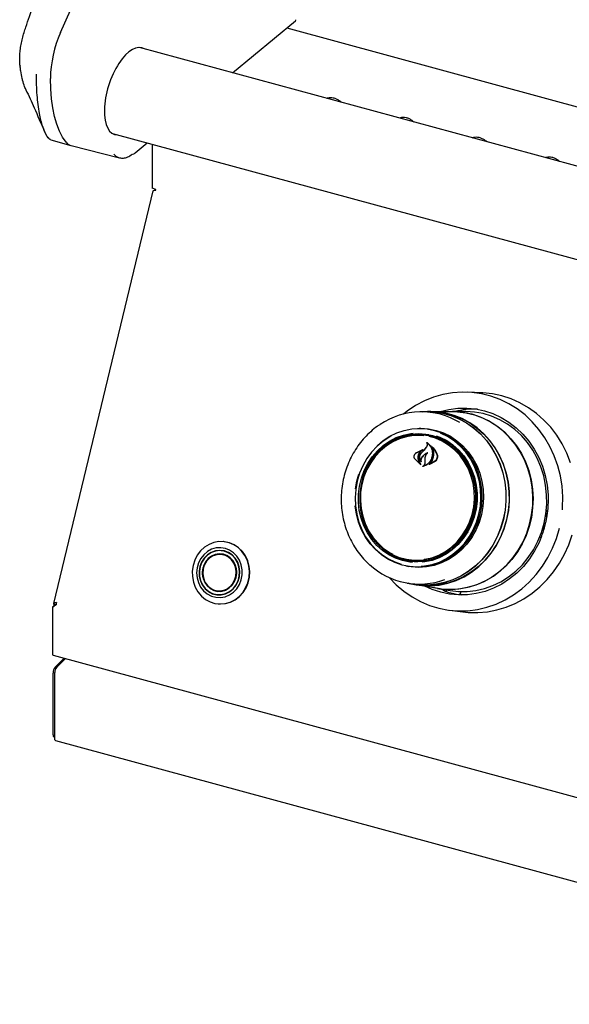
# Model space of a CAD drawing. Header units: inches. Extents: x 33 to 537, y 23 to 447.
# Tile 47 of 68: x 154.47 to 159.54, y 123.82 to 132.92. Entities that reach past the tile are written whole.
import ezdxf

# ---------------------------------------------------------------- set-up
doc = ezdxf.new("R2010")
doc.units = ezdxf.units.IN
doc.header["$LTSCALE"] = 16
doc.header["$MEASUREMENT"] = 0

msp = doc.modelspace()

# ---------------------------------------------------------------- linework, layer by layer
at = {"color": 7, "linetype": 'Continuous', "lineweight": 25}
for p, q in [((154.8439, 132.8016), (156.3568, 136.2244)), ((156.4312, 132.4311), (157.0128, 132.9105)), ((156.9328, 132.8446), (180.089, 126.5512)), ((179.9024, 126.0521), (155.5735, 132.6642)), ((154.721, 131.84), (154.7351, 131.8245)), ((154.739, 131.8192), (154.7508, 131.8131)), ((154.7542, 131.8114), (154.9391, 131.7573)), ((155.3241, 131.8684), (179.8422, 125.2049)), ((154.9418, 131.7566), (155.3891, 131.6441)), ((155.5337, 131.6913), (155.6433, 131.7817)), ((155.6894, 131.7691), (155.6894, 131.362)), ((155.6971, 131.3374), (154.7797, 127.5239)), ((155.7242, 131.3526), (155.6894, 131.362)), ((155.7151, 131.3551), (155.7151, 131.3448)), ((158.7307, 129.4728), (158.6045, 129.478)), ((158.2325, 129.2966), (158.1769, 129.2965)), ((158.2617, 129.2982), (158.2325, 129.2981)), ((158.4637, 129.2971), (158.2614, 129.2967)), ((158.5817, 129.2988), (158.4638, 129.2986)), ((158.1643, 129.0839), (158.1492, 129.0839)), ((158.1686, 129.1432), (158.1556, 129.1432)), ((158.2068, 128.9494), (158.2252, 128.9732)), ((158.2078, 128.9502), (158.2264, 128.9737)), ((158.2316, 129.0079), (158.2286, 129.0081)), ((158.1255, 128.9149), (158.1831, 128.9438)), ((158.126, 128.9159), (158.1941, 128.9478)), ((158.1835, 128.9426), (158.1594, 128.9206)), ((158.1765, 128.9159), (158.2068, 128.9494)), ((158.1849, 128.9437), (158.1833, 128.9439)), ((158.2793, 128.9652), (158.2769, 128.9654)), ((158.1705, 128.8051), (158.1142, 128.8605)), ((158.1668, 128.8093), (158.115, 128.8614)), ((158.1491, 128.8438), (158.1676, 128.8103)), ((158.1503, 128.8445), (158.1713, 128.8061)), ((158.1699, 128.8395), (158.1699, 128.8395)), ((158.2102, 128.8268), (158.2105, 128.8529)), ((158.2105, 128.8529), (158.2114, 128.8745)), ((158.2114, 128.8268), (158.2115, 128.853)), ((158.2115, 128.853), (158.212, 128.8745)), ((158.302, 128.8379), (158.2497, 128.8104)), ((158.2547, 128.8136), (158.2548, 128.8136)), ((158.3006, 128.839), (158.255, 128.8136)), ((157.5802, 128.656), (157.5993, 128.7214)), ((157.5669, 128.5852), (157.5802, 128.656)), ((159.322, 128.3324), (159.3252, 128.3316)), ((159.323, 128.3383), (159.324, 128.3333)), ((159.3273, 128.3327), (159.3347, 128.3417)), ((159.329, 128.3851), (159.3448, 128.3838)), ((159.3448, 128.3838), (159.3293, 128.388)), ((159.3347, 128.3417), (159.3448, 128.3838)), ((159.3001, 128.1979), (159.3102, 128.2399)), ((159.3061, 128.2512), (159.3051, 128.2515)), ((159.3102, 128.2399), (159.3072, 128.2499)), ((159.3197, 128.2633), (159.3158, 128.2475)), ((159.3001, 128.1979), (159.2898, 128.1988)), ((159.3037, 128.2128), (159.3062, 128.2122)), ((156.3515, 128.0961), (156.3478, 128.0964)), ((159.2816, 128.1365), (159.2652, 128.1322)), ((156.3583, 128.0099), (156.3284, 128.0125)), ((156.3471, 128.0125), (156.3357, 128.0118)), ((156.3502, 127.9789), (156.3402, 127.9777)), ((156.376, 127.9676), (156.3566, 127.9737)), ((156.3641, 127.9746), (156.359, 127.9714)), ((158.0516, 127.9276), (158.0665, 127.925)), ((158.1929, 127.91), (158.1872, 127.9156)), ((158.048, 127.8681), (158.0609, 127.8659)), ((158.0433, 127.7133), (158.0981, 127.7039)), ((158.0979, 127.7024), (158.1266, 127.6975)), ((158.1266, 127.6989), (158.326, 127.6646)), ((156.2942, 127.6071), (156.3241, 127.6046)), ((156.3015, 127.6065), (156.3126, 127.6039)), ((156.3116, 127.6394), (156.3213, 127.6365)), ((156.3285, 127.6406), (156.3487, 127.6433)), ((156.3313, 127.6425), (156.3357, 127.6385)), ((158.3259, 127.6632), (158.442, 127.6432)), ((158.385, 127.6441), (158.3478, 127.6594)), ((158.385, 127.6441), (158.3847, 127.6441)), ((158.5226, 127.6066), (158.5231, 127.6065)), ((158.5482, 127.6028), (158.5231, 127.6065)), ((158.5397, 127.6334), (158.5378, 127.6257)), ((154.8036, 127.5133), (154.7688, 127.489)), ((154.7809, 127.5009), (154.8037, 127.5167)), ((154.7991, 127.5135), (154.7818, 127.5183)), ((154.7818, 127.5183), (154.7818, 127.5015)), ((156.2992, 127.521), (156.303, 127.5207)), ((154.7688, 127.489), (154.7809, 127.5009)), ((154.7688, 127.489), (154.7688, 127.0655)), ((158.4345, 127.4627), (158.5598, 127.4467)), ((154.7769, 127.0454), (181.6042, 119.7543)), ((154.7946, 126.9366), (154.8779, 127.018)), ((154.8898, 127.0147), (154.8093, 126.9361)), ((154.7751, 126.3105), (154.7751, 126.8819)), ((154.7912, 126.2716), (154.7912, 126.8854)), ((154.7836, 126.2893), (154.7912, 126.2872)), ((154.7967, 126.2581), (181.5792, 118.9791))]:
    msp.add_line(p, q, dxfattribs=at)
at = {"color": 7, "linetype": 'Continuous', "lineweight": 25, "flags": 128}
for points in [[(154.8948, 131.7886), (154.8622, 131.8356), (154.8334, 131.8911), (154.8086, 131.9548), (154.788, 132.0262), (154.7718, 132.1046), (154.76, 132.1897), (154.7528, 132.2807), (154.7502, 132.3769)], [(159.4775, 128.3895), (159.4792, 128.4128), (159.4811, 128.5105), (159.4743, 128.6078), (159.4589, 128.7038), (159.4351, 128.7977), (159.4031, 128.8884), (159.3632, 128.9752), (159.3157, 129.0572), (159.2612, 129.1338), (159.2, 129.2041), (159.1329, 129.2675), (159.0603, 129.3235), (158.9831, 129.3715), (158.9018, 129.411), (158.8174, 129.4417), (158.7304, 129.4633), (158.6419, 129.4757), (158.5525, 129.4786), (158.4632, 129.472), (158.3747, 129.4561), (158.288, 129.431), (158.2037, 129.3968), (158.1227, 129.354), (158.0458, 129.3029), (158.0098, 129.275)], [(159.5538, 128.8261), (159.5188, 128.9149), (159.4761, 128.9994), (159.4262, 129.079), (159.3695, 129.153), (159.3065, 129.2205), (159.2378, 129.2811), (159.164, 129.3342), (159.0858, 129.3792), (159.004, 129.4159), (158.9191, 129.4437), (158.8322, 129.4625), (158.7438, 129.4722), (158.7307, 129.4728)], [(158.3446, 129.2969), (158.3481, 129.298), (158.429, 129.3185), (158.5114, 129.3297), (158.5942, 129.3314), (158.6766, 129.3236), (158.7577, 129.3065), (158.8365, 129.2802), (158.9123, 129.2449), (158.9842, 129.2012), (159.0514, 129.1494), (159.1132, 129.0901), (159.1688, 129.024), (159.2178, 128.9518), (159.2594, 128.8743), (159.2934, 128.7923), (159.3193, 128.7068), (159.3368, 128.6187), (159.3458, 128.5289), (159.347, 128.4878)], [(158.1872, 129.2965), (158.2133, 129.2978), (158.2928, 129.2955), (158.3715, 129.2839), (158.4484, 129.263), (158.5227, 129.2331), (158.5934, 129.1945), (158.6598, 129.1478), (158.7211, 129.0934), (158.7766, 129.032), (158.8255, 128.9643), (158.8674, 128.8911), (158.9017, 128.8132), (158.9281, 128.7317), (158.9462, 128.6474), (158.9558, 128.5612), (158.9568, 128.4744), (158.9493, 128.3877), (158.9332, 128.3023), (158.9087, 128.2192), (158.8763, 128.1394), (158.8361, 128.0637), (158.7888, 127.993), (158.7348, 127.9283), (158.6749, 127.8702), (158.6096, 127.8194), (158.5398, 127.7766), (158.4663, 127.7422), (158.3899, 127.7166), (158.3116, 127.7001), (158.2322, 127.693), (158.1528, 127.6953), (158.0741, 127.7069), (158.0535, 127.7116)], [(158.2325, 129.2966), (158.2927, 129.294), (158.3712, 129.2824), (158.448, 129.2615), (158.5221, 129.2317), (158.5927, 129.1932), (158.659, 129.1465), (158.7202, 129.0922), (158.7755, 129.031), (158.8244, 128.9634), (158.8662, 128.8903), (158.9004, 128.8126), (158.9268, 128.7312), (158.9448, 128.6471), (158.9544, 128.5611), (158.9554, 128.4744), (158.9479, 128.3879), (158.9318, 128.3027), (158.9074, 128.2198), (158.875, 128.14), (158.835, 128.0645), (158.7877, 127.994), (158.7339, 127.9294), (158.674, 127.8714), (158.6089, 127.8207), (158.5392, 127.7779), (158.4658, 127.7436), (158.3896, 127.7181), (158.3114, 127.7016), (158.2322, 127.6945), (158.1529, 127.6968), (158.0981, 127.7039)], [(158.9645, 128.2993), (158.9806, 128.3849), (158.9882, 128.4718), (158.9872, 128.559), (158.9776, 128.6454), (158.9594, 128.73), (158.933, 128.8118), (158.8985, 128.8899), (158.8565, 128.9633), (158.8074, 129.0312), (158.7518, 129.0928), (158.6903, 129.1474), (158.6237, 129.1943), (158.5527, 129.2329), (158.4782, 129.2629), (158.401, 129.2839), (158.3221, 129.2956), (158.2617, 129.2982)], [(158.4191, 129.2971), (158.4276, 129.2976), (158.5077, 129.2973), (158.5872, 129.2877), (158.6653, 129.2689), (158.7409, 129.2411), (158.8132, 129.2047), (158.8815, 129.16), (158.945, 129.1075), (159.0028, 129.0479), (159.0545, 128.9818), (159.0994, 128.91), (159.1369, 128.8333), (159.1667, 128.7525), (159.1884, 128.6685), (159.2018, 128.5824), (159.2068, 128.4951), (159.2032, 128.4076), (159.1911, 128.3208), (159.1706, 128.2358), (159.1421, 128.1536), (159.1057, 128.0749), (159.0619, 128.0008), (159.0113, 127.9321), (158.9543, 127.8696), (158.8917, 127.8139), (158.8241, 127.7658), (158.7523, 127.7256), (158.6772, 127.694), (158.5995, 127.6713), (158.5201, 127.6576), (158.44, 127.6532), (158.3601, 127.6582), (158.282, 127.6722)], [(158.2989, 129.2958), (158.3218, 129.2941), (158.4005, 129.2825), (158.4775, 129.2615), (158.5519, 129.2316), (158.6227, 129.193), (158.6892, 129.1462), (158.7506, 129.0917), (158.8061, 129.0302), (158.8551, 128.9624), (158.8971, 128.8892), (158.9314, 128.8112), (158.9579, 128.7296), (158.976, 128.6451), (158.9856, 128.5589), (158.9866, 128.4719), (158.979, 128.3851), (158.9629, 128.2997)], [(158.326, 127.6646), (158.38, 127.6575), (158.4599, 127.6549), (158.5398, 127.6616), (158.6187, 127.6775), (158.6957, 127.7025), (158.7699, 127.7362), (158.8406, 127.7783), (158.9069, 127.8283), (158.9681, 127.8857), (159.0234, 127.9497), (159.0723, 128.0197), (159.1142, 128.0949), (159.1486, 128.1744), (159.1751, 128.2573), (159.1934, 128.3426), (159.2034, 128.4295), (159.2049, 128.5169), (159.1978, 128.6039), (159.1823, 128.6894), (159.1586, 128.7725), (159.1269, 128.8522), (159.0875, 128.9276), (159.041, 128.998), (158.9878, 129.0624), (158.9286, 129.1202), (158.864, 129.1707), (158.7947, 129.2133), (158.7216, 129.2475), (158.6455, 129.273)], [(159.3086, 128.2657), (159.3251, 128.3527), (159.3331, 128.4411), (159.3324, 128.5297), (159.3231, 128.6176), (159.3053, 128.7038), (159.2792, 128.7873), (159.245, 128.8671), (159.2033, 128.9425), (159.1544, 129.0124), (159.0988, 129.0761), (159.0373, 129.1329), (158.9706, 129.1821), (158.8993, 129.2233), (158.8242, 129.2558), (158.7464, 129.2794), (158.6665, 129.2938), (158.5856, 129.2988), (158.5817, 129.2988)], [(157.769, 128.9855), (157.8222, 129.0301), (157.8835, 129.0701), (157.9486, 129.1018), (158.0166, 129.1247), (158.0865, 129.1386), (158.1573, 129.1432), (158.228, 129.1384), (158.2975, 129.1243), (158.3649, 129.1012), (158.429, 129.0693), (158.4891, 129.0292), (158.5442, 128.9813), (158.5935, 128.9265), (158.6363, 128.8655), (158.672, 128.7991), (158.7, 128.7285), (158.72, 128.6545), (158.7316, 128.5783), (158.7347, 128.501), (158.7293, 128.4236), (158.7154, 128.3475), (158.6932, 128.2735), (158.6631, 128.203), (158.6254, 128.1367), (158.5808, 128.0758), (158.5298, 128.0211), (158.4733, 127.9734), (158.4121, 127.9334), (158.347, 127.9017), (158.2789, 127.8788), (158.209, 127.8649), (158.1382, 127.8603), (158.0675, 127.8651), (157.998, 127.8791), (157.9307, 127.9023), (157.8665, 127.9341), (157.8065, 127.9743), (157.7514, 128.0221), (157.7021, 128.077), (157.6593, 128.138), (157.6236, 128.2043), (157.5956, 128.275), (157.5756, 128.349), (157.5639, 128.4252), (157.5636, 128.4284)], [(157.8979, 129.0728), (157.8831, 129.0647), (157.8224, 129.0251), (157.7665, 128.9778), (157.7161, 128.9237), (157.6719, 128.8634), (157.6346, 128.7978), (157.6048, 128.7279), (157.5828, 128.6547), (157.569, 128.5793), (157.5636, 128.5028), (157.5667, 128.4262), (157.5782, 128.3508), (157.598, 128.2775), (157.6258, 128.2076), (157.6611, 128.1419), (157.7035, 128.0815), (157.7523, 128.0272), (157.8068, 127.9798), (157.8663, 127.94), (157.9298, 127.9085), (157.9889, 127.8877)], [(158.0935, 127.9045), (158.0697, 127.907), (158.0021, 127.9205), (157.9368, 127.9431), (157.8746, 127.9746), (157.8167, 128.0144), (157.7639, 128.0619), (157.7171, 128.1163), (157.677, 128.1768), (157.6442, 128.2425), (157.6193, 128.3122), (157.6026, 128.3849), (157.5944, 128.4595), (157.5948, 128.5348), (157.6039, 128.6096), (157.6215, 128.6826), (157.6473, 128.7528), (157.6809, 128.8191), (157.7217, 128.8803), (157.7692, 128.9356), (157.8226, 128.9841), (157.881, 129.025), (157.9435, 129.0576), (158.0092, 129.0815), (158.0769, 129.0962), (158.0993, 129.099)], [(158.2829, 129.0747), (158.2163, 129.088), (158.1487, 129.092), (158.081, 129.0868), (158.0143, 129.0723), (157.9496, 129.0488), (157.8881, 129.0166), (157.8306, 128.9764), (157.778, 128.9287), (157.7313, 128.8742), (157.691, 128.8139), (157.658, 128.7487), (157.6326, 128.6796), (157.6153, 128.6076), (157.6063, 128.534), (157.6059, 128.4599), (157.6139, 128.3865), (157.6304, 128.3149), (157.6549, 128.2462), (157.6872, 128.1816), (157.7267, 128.122), (157.7728, 128.0684), (157.8248, 128.0217), (157.8818, 127.9825), (157.9429, 127.9515), (158.0073, 127.9292), (158.0738, 127.9159), (158.1415, 127.9119), (158.2092, 127.9172), (158.2759, 127.9317), (158.3406, 127.9552), (158.4021, 127.9873), (158.4596, 128.0275), (158.5122, 128.0752), (158.5589, 128.1297), (158.5991, 128.19), (158.6322, 128.2552), (158.6576, 128.3244), (158.6749, 128.3963), (158.6838, 128.4699), (158.6843, 128.544), (158.6762, 128.6174), (158.6598, 128.689), (158.6353, 128.7577), (158.603, 128.8223), (158.5635, 128.8819), (158.5174, 128.9355), (158.4654, 128.9823), (158.4084, 129.0214), (158.3472, 129.0524), (158.2829, 129.0747)], [(158.1988, 129.0752), (158.1737, 129.0773), (158.1062, 129.0763), (158.0392, 129.0659), (157.9739, 129.0462), (157.9113, 129.0176), (157.8524, 128.9805), (157.7983, 128.9356), (157.7497, 128.8836), (157.7076, 128.8253), (157.6725, 128.7617), (157.6451, 128.6939), (157.6258, 128.6229), (157.6149, 128.55), (157.6126, 128.4762), (157.619, 128.4029), (157.6339, 128.3312), (157.6571, 128.2624), (157.6883, 128.1975), (157.7268, 128.1375), (157.7721, 128.0836), (157.8234, 128.0366), (157.8799, 127.9972), (157.9107, 127.9801)], [(158.278, 129.0668), (158.3427, 129.0443), (158.4041, 129.0129), (158.4612, 128.9731), (158.5131, 128.9255), (158.5589, 128.871), (158.5978, 128.8105), (158.6293, 128.7449), (158.6527, 128.6753), (158.6678, 128.6028), (158.6743, 128.5287), (158.672, 128.4542), (158.661, 128.3805), (158.6415, 128.3087), (158.6138, 128.2402), (158.5783, 128.1759), (158.5357, 128.117), (158.4866, 128.0644), (158.4319, 128.0191), (158.3724, 127.9816), (158.3091, 127.9527), (158.2431, 127.9328), (158.1754, 127.9223), (158.1072, 127.9213), (158.0396, 127.9298), (157.9736, 127.9477), (157.9104, 127.9747), (157.851, 128.0104), (157.7964, 128.0542), (157.7869, 128.0632)], [(158.1401, 129.1429), (158.1709, 129.1438), (158.2418, 129.139), (158.3115, 129.1249), (158.379, 129.1017), (158.4433, 129.0697), (158.5036, 129.0295), (158.5588, 128.9815), (158.6082, 128.9265), (158.6512, 128.8653), (158.6869, 128.7988), (158.715, 128.7279), (158.7351, 128.6537), (158.7467, 128.5773), (158.7499, 128.4998), (158.7444, 128.4223), (158.7305, 128.3459), (158.7082, 128.2718), (158.678, 128.201), (158.6402, 128.1346), (158.5955, 128.0735), (158.5444, 128.0187), (158.4878, 127.9708), (158.4263, 127.9307), (158.3611, 127.899), (158.2929, 127.8759), (158.2227, 127.862), (158.1517, 127.8574), (158.0809, 127.8622), (158.0328, 127.8709)], [(158.1686, 129.1432), (158.1704, 129.1432), (158.2412, 129.1384), (158.3108, 129.1243), (158.3783, 129.1012), (158.4426, 129.0692), (158.5027, 129.029), (158.5579, 128.9811), (158.6073, 128.9261), (158.6502, 128.865), (158.6859, 128.7985), (158.714, 128.7278), (158.734, 128.6536), (158.7457, 128.5773), (158.7488, 128.4999), (158.7434, 128.4224), (158.7294, 128.3461), (158.7072, 128.272), (158.677, 128.2013), (158.6393, 128.135), (158.5946, 128.074), (158.5436, 128.0192), (158.487, 127.9714), (158.4256, 127.9313), (158.3604, 127.8996), (158.2922, 127.8766), (158.2222, 127.8627), (158.1512, 127.8581), (158.0804, 127.8629), (158.0609, 127.8659)], [(158.1737, 127.8683), (158.2054, 127.8715), (158.2746, 127.8852), (158.342, 127.9079), (158.4064, 127.9393), (158.4671, 127.9789), (158.523, 128.0261), (158.5735, 128.0803), (158.6176, 128.1406), (158.6549, 128.2062), (158.6848, 128.2761), (158.7067, 128.3493), (158.7205, 128.4247), (158.7259, 128.5012), (158.7228, 128.5778), (158.7113, 128.6532), (158.6915, 128.7265), (158.6637, 128.7964), (158.6284, 128.8621), (158.586, 128.9225), (158.5372, 128.9768), (158.4827, 129.0242), (158.4232, 129.0639), (158.3597, 129.0955), (158.3536, 129.098)], [(158.3131, 129.0744), (158.3474, 129.0613), (158.4095, 129.0299), (158.4674, 128.9901), (158.5202, 128.9426), (158.567, 128.8881), (158.6071, 128.8276), (158.6399, 128.762), (158.6649, 128.6922), (158.6816, 128.6195), (158.6897, 128.5449), (158.6893, 128.4696), (158.6802, 128.3949), (158.6626, 128.3218), (158.6368, 128.2516), (158.6032, 128.1854), (158.5624, 128.1241), (158.5149, 128.0688), (158.4615, 128.0203), (158.4031, 127.9795), (158.3406, 127.9468), (158.2749, 127.923), (158.2072, 127.9083), (158.1825, 127.9052)], [(158.2003, 127.9319), (158.2057, 127.9327), (158.272, 127.9478), (158.3361, 127.972), (158.3969, 128.0049), (158.4535, 128.0459), (158.505, 128.0945), (158.5505, 128.1498), (158.5892, 128.2108), (158.6205, 128.2767), (158.6439, 128.3462), (158.659, 128.4183), (158.6656, 128.4918), (158.6635, 128.5655), (158.6529, 128.6381), (158.6337, 128.7086), (158.6065, 128.7756), (158.5716, 128.8381), (158.5296, 128.8952), (158.4812, 128.9457), (158.4272, 128.989), (158.3684, 129.0244), (158.3059, 129.0511), (158.2458, 129.0678)], [(159.3331, 128.4414), (159.3367, 128.4386), (159.345, 128.4312)], [(159.324, 128.3333), (159.3242, 128.3326), (159.3245, 128.3321), (159.3248, 128.3317), (159.3253, 128.3315), (159.3257, 128.3315), (159.3263, 128.3318), (159.3268, 128.3321), (159.3273, 128.3327)], [(158.1266, 127.6975), (158.1816, 127.6903), (158.2614, 127.688), (158.341, 127.6952), (158.4196, 127.7117), (158.4962, 127.7373), (158.5699, 127.7719), (158.6399, 127.8148), (158.7054, 127.8658), (158.7655, 127.9241), (158.8197, 127.989), (158.8671, 128.0599), (158.9074, 128.1358), (158.94, 128.2159), (158.9645, 128.2993)], [(158.9629, 128.2997), (158.9385, 128.2164), (158.9059, 128.1365), (158.8658, 128.0607), (158.8184, 127.9899), (158.7643, 127.9251), (158.7043, 127.8669), (158.639, 127.8161), (158.5691, 127.7732), (158.4955, 127.7388), (158.419, 127.7131), (158.3406, 127.6967), (158.2611, 127.6895), (158.1815, 127.6918), (158.1482, 127.6956)], [(158.442, 127.6432), (158.5171, 127.6345), (158.5982, 127.6342), (158.679, 127.6433), (158.7586, 127.6618), (158.8361, 127.6893), (158.9106, 127.7257), (158.9812, 127.7705), (159.0472, 127.8231), (159.1079, 127.883), (159.1624, 127.9495), (159.2102, 128.0219), (159.2509, 128.0993), (159.2838, 128.1809), (159.3086, 128.2657)], [(157.8822, 127.7625), (157.9443, 127.6979), (158.0142, 127.6382), (158.0892, 127.5861), (158.1686, 127.5423), (158.2515, 127.5072), (158.3373, 127.481), (158.4252, 127.464), (158.5142, 127.4563), (158.6037, 127.4581), (158.6927, 127.4694), (158.7804, 127.4899), (158.866, 127.5196), (158.9487, 127.5581), (159.0278, 127.6052), (159.1024, 127.6602), (159.172, 127.7228), (159.2358, 127.7924), (159.2932, 127.8682), (159.3438, 127.9497), (159.387, 128.036), (159.4224, 128.1263), (159.4497, 128.2198)], [(158.5598, 127.4467), (158.607, 127.442), (158.6959, 127.4403), (158.7847, 127.4479), (158.8725, 127.4647), (158.9586, 127.4905), (159.0422, 127.5252), (159.1224, 127.5684), (159.1987, 127.6197), (159.2702, 127.6787), (159.3363, 127.7448), (159.3965, 127.8173), (159.4501, 127.8957), (159.4967, 127.9793), (159.5359, 128.0672), (159.5673, 128.1586)], [(156.1824, 127.5625), (156.2246, 127.5396), (156.2699, 127.5254), (156.3169, 127.5202), (156.3642, 127.5243), (156.4101, 127.5376), (156.4533, 127.5596), (156.4922, 127.5896), (156.5258, 127.6266), (156.5529, 127.6695), (156.5726, 127.7168), (156.5842, 127.7672), (156.5876, 127.8188), (156.5824, 127.8701), (156.5689, 127.9195), (156.5475, 127.9653), (156.5189, 128.006), (156.484, 128.0405), (156.444, 128.0674), (156.4001, 128.0861), (156.3538, 128.0958), (156.3064, 128.0964), (156.2597, 128.0876), (156.2149, 128.0699), (156.1737, 128.0439), (156.1373, 128.0102), (156.1068, 127.9701), (156.0834, 127.9248), (156.0676, 127.8757), (156.0601, 127.8246), (156.061, 127.7729), (156.0704, 127.7223), (156.0879, 127.6745), (156.113, 127.6311), (156.1448, 127.5933), (156.1824, 127.5625)], [(156.303, 127.5207), (156.3206, 127.5199), (156.3679, 127.524), (156.4138, 127.5373), (156.457, 127.5593), (156.496, 127.5892), (156.5295, 127.6263), (156.5566, 127.6692), (156.5763, 127.7165), (156.588, 127.7668), (156.5913, 127.8185), (156.5861, 127.8698), (156.5726, 127.9192), (156.5512, 127.965), (156.5226, 128.0057), (156.4878, 128.0402), (156.4477, 128.0671), (156.4038, 128.0858), (156.3575, 128.0955), (156.3515, 128.0961)], [(159.283, 128.1385), (159.2622, 128.0895), (159.2211, 128.0102), (159.1726, 127.936), (159.1175, 127.8677), (159.0561, 127.8058), (158.9893, 127.7513), (158.9177, 127.7046), (158.8422, 127.6662), (158.7635, 127.6366), (158.6826, 127.6161), (158.6003, 127.605), (158.5174, 127.6032), (158.435, 127.611), (158.354, 127.6281), (158.2751, 127.6545), (158.2086, 127.6848)], [(156.1986, 127.613), (156.2368, 127.5928), (156.2781, 127.5815), (156.3207, 127.5796), (156.3629, 127.587), (156.4031, 127.6036), (156.4395, 127.6287), (156.4706, 127.6611), (156.4952, 127.6996), (156.5123, 127.7427), (156.5211, 127.7885), (156.5214, 127.8351), (156.5131, 127.8807), (156.4965, 127.9235), (156.4723, 127.9615), (156.4415, 127.9934), (156.4054, 128.0177), (156.3655, 128.0335), (156.3233, 128.0402), (156.2807, 128.0374), (156.2393, 128.0253), (156.2008, 128.0044), (156.1669, 127.9755), (156.1389, 127.9398), (156.1179, 127.8988), (156.1049, 127.8542), (156.1003, 127.8077), (156.1043, 127.7613), (156.1169, 127.717), (156.1374, 127.6764), (156.165, 127.6412), (156.1986, 127.613)], [(156.2106, 127.6341), (156.2472, 127.6151), (156.2868, 127.6052), (156.3276, 127.6049), (156.3676, 127.6142), (156.4049, 127.6326), (156.4379, 127.6593), (156.4649, 127.693), (156.4848, 127.7322), (156.4966, 127.7751), (156.4997, 127.8195), (156.494, 127.8635), (156.4797, 127.905), (156.4576, 127.942), (156.4286, 127.9728), (156.3942, 127.9961), (156.3559, 128.0106), (156.3155, 128.0157), (156.2749, 128.0112), (156.236, 127.9972), (156.2006, 127.9745), (156.1704, 127.9441), (156.1468, 127.9075), (156.1309, 127.8662), (156.1234, 127.8223), (156.1247, 127.7778), (156.1348, 127.7349), (156.1531, 127.6954), (156.1787, 127.6612), (156.2106, 127.6341)], [(156.2119, 127.6363), (156.2481, 127.6176), (156.2872, 127.6078), (156.3274, 127.6075), (156.3668, 127.6167), (156.4037, 127.6349), (156.4363, 127.6612), (156.463, 127.6945), (156.4826, 127.7332), (156.4942, 127.7755), (156.4973, 127.8194), (156.4916, 127.8628), (156.4776, 127.9038), (156.4557, 127.9403), (156.4271, 127.9708), (156.3931, 127.9937), (156.3553, 128.008), (156.3154, 128.0131), (156.2753, 128.0086), (156.2369, 127.9948), (156.202, 127.9724), (156.1722, 127.9424), (156.1489, 127.9062), (156.1332, 127.8655), (156.1258, 127.8222), (156.1271, 127.7783), (156.137, 127.7358), (156.1551, 127.6968), (156.1804, 127.6631), (156.2119, 127.6363)], [(156.2264, 127.6615), (156.2596, 127.6446), (156.2957, 127.6366), (156.3327, 127.6379), (156.3684, 127.6485), (156.4011, 127.6678), (156.429, 127.6948), (156.4505, 127.7279), (156.4645, 127.7655), (156.4702, 127.8054), (156.4674, 127.8456), (156.4562, 127.8839), (156.4372, 127.9181), (156.4113, 127.9465), (156.3801, 127.9676), (156.3452, 127.9801), (156.3084, 127.9835), (156.2718, 127.9774), (156.2374, 127.9624), (156.2069, 127.9391), (156.182, 127.9088), (156.1642, 127.8733), (156.1542, 127.8342), (156.1527, 127.7939), (156.1598, 127.7544), (156.175, 127.7179), (156.1976, 127.6864), (156.2264, 127.6615)], [(156.3952, 127.9551), (156.4234, 127.9307), (156.4455, 127.8998), (156.4604, 127.864), (156.4674, 127.8253), (156.4659, 127.7857), (156.4562, 127.7475), (156.4386, 127.7126), (156.4143, 127.6829), (156.3844, 127.6601), (156.3506, 127.6453), (156.3147, 127.6394), (156.2787, 127.6427), (156.2445, 127.655), (156.2139, 127.6756), (156.1885, 127.7035), (156.1699, 127.7371), (156.1589, 127.7746), (156.1561, 127.814), (156.1617, 127.8531), (156.1755, 127.89), (156.1965, 127.9225), (156.2239, 127.9489), (156.2559, 127.9678), (156.291, 127.9782), (156.3272, 127.9795), (156.3626, 127.9717), (156.3952, 127.9551)], [(156.2287, 127.6655), (156.2624, 127.6486), (156.2989, 127.641), (156.3362, 127.6433), (156.372, 127.6553), (156.4043, 127.6762), (156.4312, 127.7049), (156.4511, 127.7396), (156.4629, 127.7785), (156.4659, 127.8192), (156.4599, 127.8593), (156.4453, 127.8965), (156.4229, 127.9287), (156.394, 127.954), (156.3603, 127.9709), (156.3237, 127.9785), (156.2865, 127.9762), (156.2506, 127.9643), (156.2183, 127.9434), (156.1914, 127.9147), (156.1715, 127.8799), (156.1597, 127.841), (156.1567, 127.8004), (156.1627, 127.7602), (156.1773, 127.723), (156.1998, 127.6908), (156.2287, 127.6655)], [(156.3877, 127.9635), (156.3806, 127.9661), (156.376, 127.9676)], [(156.3487, 127.6433), (156.3569, 127.6446), (156.3608, 127.6454)], [(154.7688, 127.0655), (154.7692, 127.0592), (154.7702, 127.0539), (154.7719, 127.0498), (154.7742, 127.0469), (154.7769, 127.0454)], [(154.7967, 126.2581), (154.7949, 126.259), (154.7922, 126.2638), (154.7912, 126.2716)]]:
    msp.add_lwpolyline(points, dxfattribs=at)
at = {"color": 7, "linetype": 'Continuous', "lineweight": 25}
for centre, radius, start, end in [((157.0043, 132.9208), 0.0133, 309.49712, 0.00323), ((154.5152, 132.8264), 0.00131, 103.26389, 219.00648), ((155.8414, 132.3587), 1.0914, 156.06224, 179.04609), ((154.4754, 132.4969), 0.00622, 186.60352, 211.75416), ((154.4756, 132.4949), 0.00618, 186.53272, 211.77811), ((154.7272, 131.8495), 0.0116, 203.55439, 252.56602), ((154.965, 131.8412), 0.0877, 216.82735, 254.71326), ((155.6958, 131.3529), 0.0284, 346.06525, 359.38336), ((158.1766, 128.6176), 0.6784, 58.48369, 124.30625), ((158.465, 128.6098), 0.6873, 74.78082, 90.11183), ((158.6667, 128.5925), 0.7289, 87.92126, 104.35127), ((158.1503, 128.5795), 0.5038, 75.32014, 130.44023), ((158.1659, 128.5893), 0.5005, 81.12062, 113.40787), ((158.1635, 128.5861), 0.4979, 51.27638, 89.90596), ((163.9835, 123.5685), 7.8944, 137.0228, 137.35335), ((159.3058, 128.2498), 0.00147, 4.17615, 124.71096), ((158.1505, 128.4109), 0.499, 236.89664, 269.28376), ((158.1489, 128.4172), 0.499, 260.4909, 299.48035), ((158.1568, 128.3821), 0.6779, 227.22771, 290.34596), ((158.6373, 128.3239), 0.727, 250.35959, 259.23138), ((154.8874, 127.5124), 0.0838, 166.07139, 179.37339), ((154.8603, 126.8824), 0.0852, 140.51242, 180.34418), ((154.8703, 126.8859), 0.0791, 140.51286, 180.34328), ((154.796, 126.3066), 0.0213, 169.34763, 234.37781)]:
    msp.add_arc(centre, radius, start, end, dxfattribs=at)
msp.add_ellipse((155.472, 132.26), major_axis=(0.1297, 0.3999), ratio=0.455526, start_param=6.179124, end_param=9.57286, dxfattribs=at)
for points, knots in [([(154.5149, 132.8277), (154.5176, 132.8358), (154.5312, 132.8763), (154.5885, 133.0466), (154.8174, 133.7277), (155.1264, 134.6466), (155.4656, 135.656), (155.631, 136.1464), (155.7053, 136.3666)], [0, 0, 0, 0, 0.0068732, 0.034366, 0.1443377, 0.5842245, 0.8132994, 1, 1, 1, 1]), ([(154.4699, 132.4961), (154.4699, 132.4961), (154.4697, 132.4966), (154.4697, 132.4992), (154.4689, 132.5041), (154.4676, 132.5236), (154.4663, 132.5581), (154.4688, 132.6095), (154.4751, 132.664), (154.485, 132.7192), (154.4981, 132.7748), (154.5092, 132.8099), (154.5149, 132.8277)], [0, 0, 0, 0, 0.0000044, 0.0075343, 0.0241832, 0.057437, 0.2122324, 0.3714486, 0.5264269, 0.6858398, 0.8407072, 1, 1, 1, 1]), ([(154.4693, 132.4962), (154.4693, 132.4957), (154.4694, 132.4951), (154.4695, 132.4944), (154.4695, 132.4942)], [0, 0, 0, 0, 0.6999491, 1, 1, 1, 1]), ([(154.4701, 132.4941), (154.4701, 132.4941), (154.4699, 132.4945), (154.47, 132.4954), (154.4699, 132.496), (154.4699, 132.4961), (154.4699, 132.4961)], [0, 0, 0, 0, 0.000644, 0.893252, 0.999424, 1, 1, 1, 1]), ([(154.4702, 132.4937), (154.4701, 132.4938), (154.4701, 132.4939), (154.4701, 132.4941), (154.4701, 132.4941)], [0, 0, 0, 0, 0.997115, 1, 1, 1, 1]), ([(154.476, 132.4491), (154.4757, 132.4507), (154.4737, 132.4645), (154.4719, 132.4789), (154.4704, 132.4917)], [0, 0, 0, 0, 0.112716, 1, 1, 1, 1]), ([(154.4939, 132.3605), (154.4926, 132.3659), (154.4855, 132.3934), (154.4802, 132.4243), (154.476, 132.4491)], [0, 0, 0, 0, 0.195934, 1, 1, 1, 1]), ([(154.5265, 132.2705), (154.5216, 132.2807), (154.5091, 132.3067), (154.4997, 132.3401), (154.4939, 132.3605)], [0, 0, 0, 0, 0.390826, 1, 1, 1, 1]), ([(154.6177, 132.4167), (154.6182, 132.3833), (154.619, 132.3164), (154.6246, 132.2226), (154.6335, 132.1342), (154.6492, 132.0338), (154.6747, 131.9285), (154.7025, 131.873), (154.7166, 131.8449)], [0, 0, 0, 0, 0.129291, 0.259651, 0.393414, 0.528357, 0.761019, 1, 1, 1, 1]), ([(154.5247, 132.2724), (154.5498, 132.2177), (154.6072, 132.0929), (154.6627, 131.9628), (154.6939, 131.8897)], [0, 0, 0, 0, 0.437939, 1, 1, 1, 1]), ([(157.3035, 132.1952), (157.3067, 132.1969), (157.3154, 132.2014), (157.3353, 132.2036), (157.3615, 132.2008), (157.3896, 132.1906), (157.4142, 132.1764), (157.4274, 132.1639), (157.4328, 132.1589)], [0, 0, 0, 0, 0.104539, 0.289235, 0.48649, 0.678666, 0.869352, 1, 1, 1, 1]), ([(157.9763, 132.0124), (157.9794, 132.014), (157.9882, 132.0185), (158.008, 132.0207), (158.0342, 132.0179), (158.0623, 132.0077), (158.0869, 131.9936), (158.1002, 131.9811), (158.1056, 131.976)], [0, 0, 0, 0, 0.1045391, 0.2892365, 0.4864917, 0.6786691, 0.8693511, 1, 1, 1, 1]), ([(154.7518, 131.8138), (154.7494, 131.8142), (154.7447, 131.8149), (154.7351, 131.8227), (154.7285, 131.8319), (154.7237, 131.8385)], [0, 0, 0, 0, 0.219981, 0.444198, 1, 1, 1, 1]), ([(158.649, 131.8296), (158.6522, 131.8312), (158.6609, 131.8357), (158.6808, 131.8379), (158.707, 131.8351), (158.7351, 131.8249), (158.7597, 131.8108), (158.7729, 131.7983), (158.7783, 131.7932)], [0, 0, 0, 0, 0.1045392, 0.2892406, 0.4864959, 0.6786734, 0.8693511, 1, 1, 1, 1]), ([(155.3365, 131.6771), (155.3396, 131.6739), (155.3551, 131.6577), (155.3839, 131.6422), (155.4248, 131.64), (155.4638, 131.6486), (155.4915, 131.6679), (155.5051, 131.6775)], [0, 0, 0, 0, 0.072582, 0.364768, 0.574251, 0.78981, 1, 1, 1, 1]), ([(155.5129, 131.6764), (155.5172, 131.6791), (155.5241, 131.6835), (155.531, 131.6892), (155.5337, 131.6913)], [0, 0, 0, 0, 0.619618, 1, 1, 1, 1]), ([(159.3218, 131.6467), (159.3249, 131.6484), (159.3337, 131.6529), (159.3535, 131.6551), (159.3797, 131.6523), (159.4078, 131.642), (159.4324, 131.6279), (159.4457, 131.6154), (159.4511, 131.6104)], [0, 0, 0, 0, 0.104539, 0.289237, 0.486492, 0.678669, 0.869347, 1, 1, 1, 1]), ([(155.6975, 131.3373), (155.6979, 131.3383), (155.6986, 131.3407), (155.7055, 131.3432), (155.7146, 131.3449), (155.7212, 131.3458), (155.7234, 131.3461)], [0, 0, 0, 0, 0.228567, 0.539402, 0.850217, 1, 1, 1, 1]), ([(157.7915, 129.1764), (157.7837, 129.1715), (157.7542, 129.1529), (157.7071, 129.1134), (157.6511, 129.0586), (157.6008, 128.9976), (157.5563, 128.9314), (157.5181, 128.8608), (157.4867, 128.7863), (157.4625, 128.7089), (157.4455, 128.6293), (157.4361, 128.5483), (157.4343, 128.4668), (157.4402, 128.3856), (157.4537, 128.3056), (157.4746, 128.2276), (157.5028, 128.1525), (157.538, 128.081), (157.5796, 128.0138), (157.6278, 127.9522), (157.6663, 127.9095), (157.6899, 127.8897), (157.694, 127.8863)], [0, 0, 0, 0, 0.0193591, 0.0730679, 0.1268156, 0.1806, 0.2344171, 0.2882627, 0.3421323, 0.3960214, 0.4499261, 0.5038425, 0.5577668, 0.6116952, 0.6656236, 0.7195476, 0.7734634, 0.8273653, 0.8812471, 0.9351035, 0.9889277, 1, 1, 1, 1]), ([(158.2252, 128.9732), (158.2269, 128.9767), (158.2305, 128.9836), (158.2315, 128.9953), (158.2298, 129.0031), (158.2281, 129.0068), (158.228, 129.0071)], [0, 0, 0, 0, 0.322037, 0.644198, 0.96662, 1, 1, 1, 1]), ([(158.2264, 128.9737), (158.2282, 128.9771), (158.2318, 128.9838), (158.2329, 128.9951), (158.231, 129.0044), (158.2282, 129.0092), (158.2272, 129.0109)], [0, 0, 0, 0, 0.278313, 0.556598, 0.835281, 1, 1, 1, 1]), ([(158.2272, 129.0109), (158.2271, 129.011), (158.2271, 129.0111), (158.227, 129.0113), (158.2271, 129.0116), (158.2272, 129.0118), (158.2274, 129.0119), (158.2276, 129.012), (158.2278, 129.012), (158.2279, 129.012), (158.228, 129.0119), (158.228, 129.0119)], [0, 0, 0, 0, 0.122856, 0.24592, 0.37057, 0.496091, 0.621004, 0.743657, 0.864164, 0.982646, 1, 1, 1, 1]), ([(158.2289, 129.008), (158.2288, 129.0081), (158.2287, 129.0081), (158.2285, 129.0081), (158.2283, 129.0081), (158.2281, 129.008), (158.228, 129.0078), (158.2279, 129.0076), (158.2279, 129.0073), (158.228, 129.0072), (158.228, 129.0071)], [0, 0, 0, 0, 0.125566, 0.251356, 0.377064, 0.50344, 0.63133, 0.760553, 0.890278, 1, 1, 1, 1]), ([(158.228, 129.0119), (158.2374, 129.0048), (158.257, 128.9897), (158.2755, 128.9546), (158.2807, 128.925), (158.2803, 128.909), (158.2803, 128.907)], [0, 0, 0, 0, 0.296387, 0.623257, 0.953009, 1, 1, 1, 1]), ([(158.2289, 129.008), (158.2381, 129.0002), (158.2572, 128.9838), (158.2748, 128.9478), (158.2767, 128.9205), (158.2776, 128.907)], [0, 0, 0, 0, 0.321885, 0.666051, 1, 1, 1, 1]), ([(158.2729, 128.9712), (158.2729, 128.9713), (158.2728, 128.9714), (158.2728, 128.9716), (158.2729, 128.9718), (158.273, 128.972), (158.2732, 128.9722), (158.2734, 128.9723), (158.2736, 128.9723), (158.2738, 128.9722), (158.2739, 128.9722), (158.2739, 128.9721)], [0, 0, 0, 0, 0.117537, 0.23469, 0.35344, 0.473504, 0.593344, 0.711643, 0.82787, 0.942304, 1, 1, 1, 1]), ([(158.2789, 128.8515), (158.2836, 128.8647), (158.2929, 128.891), (158.2908, 128.9325), (158.281, 128.9585), (158.2735, 128.9703), (158.2729, 128.9712)], [0, 0, 0, 0, 0.324347, 0.648698, 0.97259, 1, 1, 1, 1]), ([(158.2739, 128.9721), (158.2865, 128.9591), (158.3064, 128.9386), (158.3176, 128.9116), (158.3217, 128.9017)], [0, 0, 0, 0, 0.635987, 1, 1, 1, 1]), ([(158.1142, 128.8605), (158.1123, 128.8642), (158.1085, 128.8715), (158.1077, 128.8846), (158.1107, 128.8975), (158.1171, 128.9085), (158.1232, 128.9136), (158.126, 128.9159)], [0, 0, 0, 0, 0.206321, 0.412589, 0.619967, 0.827569, 1, 1, 1, 1]), ([(158.115, 128.8614), (158.1131, 128.8649), (158.1093, 128.8719), (158.1083, 128.8846), (158.111, 128.897), (158.117, 128.9077), (158.1228, 128.9126), (158.1255, 128.9149)], [0, 0, 0, 0, 0.205667, 0.411398, 0.617781, 0.824283, 1, 1, 1, 1]), ([(158.145, 128.8928), (158.1436, 128.8856), (158.1408, 128.8712), (158.1442, 128.8544), (158.1481, 128.8459), (158.1491, 128.8438)], [0, 0, 0, 0, 0.4270581, 0.8542619, 1, 1, 1, 1]), ([(158.1469, 128.8924), (158.1454, 128.8854), (158.1424, 128.8712), (158.1456, 128.8548), (158.1493, 128.8465), (158.1503, 128.8445)], [0, 0, 0, 0, 0.4291024, 0.8582563, 1, 1, 1, 1]), ([(158.1594, 128.9206), (158.1548, 128.9138), (158.1488, 128.9051), (158.1457, 128.8951), (158.145, 128.8928)], [0, 0, 0, 0, 0.775735, 1, 1, 1, 1]), ([(158.1615, 128.9197), (158.1568, 128.913), (158.1508, 128.9044), (158.1476, 128.8946), (158.1469, 128.8924)], [0, 0, 0, 0, 0.779145, 1, 1, 1, 1]), ([(158.1713, 128.8351), (158.1682, 128.8399), (158.1616, 128.85), (158.1581, 128.8693), (158.1606, 128.8899), (158.1679, 128.9061), (158.1746, 128.9141), (158.1768, 128.9167)], [0, 0, 0, 0, 0.199032, 0.4256198, 0.6540078, 0.8840998, 1, 1, 1, 1]), ([(158.1695, 128.8398), (158.1668, 128.8447), (158.1611, 128.8552), (158.1589, 128.8745), (158.1626, 128.8945), (158.1699, 128.9082), (158.1754, 128.9146), (158.1765, 128.9159)], [0, 0, 0, 0, 0.211271, 0.452055, 0.6939, 0.936587, 1, 1, 1, 1]), ([(158.1944, 128.9465), (158.1863, 128.9415), (158.1743, 128.9341), (158.1647, 128.9233), (158.1615, 128.9197)], [0, 0, 0, 0, 0.666181, 1, 1, 1, 1]), ([(158.1842, 128.8821), (158.1807, 128.877), (158.1737, 128.8669), (158.1703, 128.8518), (158.1705, 128.843), (158.1706, 128.8403)], [0, 0, 0, 0, 0.40783, 0.815767, 1, 1, 1, 1]), ([(158.1857, 128.8812), (158.1822, 128.8762), (158.1752, 128.8664), (158.1713, 128.85), (158.172, 128.8399), (158.1724, 128.8357)], [0, 0, 0, 0, 0.368987, 0.73795, 1, 1, 1, 1]), ([(158.1835, 128.9426), (158.1836, 128.9427), (158.1837, 128.9428), (158.1838, 128.943), (158.1839, 128.9432), (158.1838, 128.9434), (158.1838, 128.9436), (158.1836, 128.9438), (158.1834, 128.9439), (158.1832, 128.9439), (158.1831, 128.9438), (158.1831, 128.9438)], [0, 0, 0, 0, 0.118264, 0.236656, 0.355526, 0.474958, 0.594186, 0.712335, 0.829658, 0.945884, 1, 1, 1, 1]), ([(158.2332, 128.9167), (158.223, 128.9122), (158.2046, 128.9039), (158.1905, 128.8888), (158.1842, 128.8821)], [0, 0, 0, 0, 0.5544372, 1, 1, 1, 1]), ([(158.2285, 128.9129), (158.2183, 128.9076), (158.2025, 128.8993), (158.1901, 128.886), (158.1857, 128.8812)], [0, 0, 0, 0, 0.641487, 1, 1, 1, 1]), ([(158.1941, 128.9478), (158.1941, 128.9478), (158.1943, 128.9478), (158.1945, 128.9477), (158.1946, 128.9476), (158.1948, 128.9474), (158.1948, 128.9472), (158.1948, 128.947), (158.1947, 128.9468), (158.1946, 128.9466), (158.1944, 128.9465), (158.1944, 128.9465)], [0, 0, 0, 0, 0.113512, 0.226663, 0.339739, 0.453543, 0.569248, 0.686381, 0.804667, 0.92283, 1, 1, 1, 1]), ([(158.2114, 128.8745), (158.2126, 128.8808), (158.215, 128.8934), (158.223, 128.9055), (158.2282, 128.9109), (158.2291, 128.9118)], [0, 0, 0, 0, 0.456282, 0.91253, 1, 1, 1, 1]), ([(158.212, 128.8745), (158.2131, 128.8806), (158.2153, 128.8928), (158.224, 128.9068), (158.2311, 128.9132), (158.2337, 128.9156)], [0, 0, 0, 0, 0.387703, 0.775504, 1, 1, 1, 1]), ([(158.2332, 128.9167), (158.2333, 128.9168), (158.2334, 128.9168), (158.2336, 128.9168), (158.2338, 128.9166), (158.2339, 128.9165), (158.234, 128.9163), (158.234, 128.916), (158.2339, 128.9158), (158.2338, 128.9157), (158.2338, 128.9156), (158.2337, 128.9156)], [0, 0, 0, 0, 0.119442, 0.238593, 0.357477, 0.476344, 0.595921, 0.716621, 0.837904, 0.959604, 1, 1, 1, 1]), ([(158.2776, 128.907), (158.2762, 128.8938), (158.2744, 128.8758), (158.2672, 128.8592), (158.2653, 128.8549)], [0, 0, 0, 0, 0.736126, 1, 1, 1, 1]), ([(158.2803, 128.907), (158.2787, 128.8935), (158.2766, 128.8753), (158.269, 128.8586), (158.267, 128.8543)], [0, 0, 0, 0, 0.739884, 1, 1, 1, 1]), ([(158.2773, 128.9652), (158.2772, 128.9653), (158.2771, 128.9653), (158.2769, 128.9654), (158.2767, 128.9654), (158.2765, 128.9653), (158.2763, 128.9651), (158.2762, 128.9649), (158.2762, 128.9647), (158.2762, 128.9645), (158.2763, 128.9644), (158.2763, 128.9643)], [0, 0, 0, 0, 0.116212, 0.232484, 0.348802, 0.465625, 0.583872, 0.703048, 0.823068, 0.942762, 1, 1, 1, 1]), ([(158.2794, 128.8511), (158.2838, 128.8643), (158.2928, 128.8907), (158.2908, 128.9312), (158.2809, 128.9538), (158.2763, 128.9643)], [0, 0, 0, 0, 0.348802, 0.697654, 1, 1, 1, 1]), ([(158.2773, 128.9652), (158.2893, 128.9514), (158.3061, 128.9322), (158.316, 128.9081), (158.3188, 128.9013)], [0, 0, 0, 0, 0.7187582, 1, 1, 1, 1]), ([(158.3188, 128.9013), (158.3203, 128.8958), (158.3233, 128.8849), (158.3207, 128.8673), (158.3134, 128.8509), (158.3049, 128.843), (158.3006, 128.839)], [0, 0, 0, 0, 0.249254, 0.498556, 0.748956, 1, 1, 1, 1]), ([(158.3217, 128.9017), (158.3231, 128.8961), (158.326, 128.8848), (158.3231, 128.8668), (158.3153, 128.8501), (158.3064, 128.842), (158.302, 128.8379)], [0, 0, 0, 0, 0.2496933, 0.4993075, 0.7508164, 1, 1, 1, 1]), ([(158.1695, 128.8398), (158.1695, 128.8397), (158.1696, 128.8396), (158.1698, 128.8395), (158.17, 128.8395), (158.1702, 128.8396), (158.1704, 128.8397), (158.1705, 128.8399), (158.1706, 128.8401), (158.1706, 128.8402), (158.1706, 128.8403)], [0, 0, 0, 0, 0.12872, 0.25737, 0.385475, 0.513732, 0.642333, 0.771464, 0.901239, 1, 1, 1, 1]), ([(158.1713, 128.8061), (158.1713, 128.806), (158.1714, 128.8059), (158.1714, 128.8057), (158.1714, 128.8054), (158.1712, 128.8052), (158.1711, 128.8051), (158.1709, 128.805), (158.1706, 128.805), (158.1705, 128.8051), (158.1705, 128.8051)], [0, 0, 0, 0, 0.125245, 0.250576, 0.376493, 0.502255, 0.628113, 0.752887, 0.876863, 1, 1, 1, 1]), ([(158.1724, 128.8357), (158.1724, 128.8357), (158.1724, 128.8355), (158.1723, 128.8353), (158.1721, 128.8351), (158.172, 128.835), (158.1718, 128.8349), (158.1716, 128.8349), (158.1714, 128.835), (158.1713, 128.8351), (158.1713, 128.8351)], [0, 0, 0, 0, 0.13037, 0.260532, 0.391099, 0.520849, 0.649515, 0.777288, 0.904515, 1, 1, 1, 1]), ([(158.1908, 128.7918), (158.1907, 128.7918), (158.1906, 128.7918), (158.1904, 128.7919), (158.1902, 128.792), (158.1901, 128.7922), (158.1901, 128.7924), (158.1901, 128.7927), (158.1902, 128.7929), (158.1903, 128.793), (158.1904, 128.7931), (158.1904, 128.7931)], [0, 0, 0, 0, 0.1184873, 0.2372872, 0.3555628, 0.474121, 0.5935475, 0.7135991, 0.8342852, 0.9551279, 1, 1, 1, 1]), ([(158.1904, 128.7931), (158.1927, 128.7946), (158.1984, 128.7986), (158.2054, 128.808), (158.2094, 128.8183), (158.21, 128.8247), (158.2102, 128.8268)], [0, 0, 0, 0, 0.205993, 0.524649, 0.845102, 1, 1, 1, 1]), ([(158.267, 128.8543), (158.2605, 128.8436), (158.2476, 128.8221), (158.2196, 128.8009), (158.1996, 128.7946), (158.1908, 128.7918)], [0, 0, 0, 0, 0.359988, 0.720088, 1, 1, 1, 1]), ([(158.1969, 128.7959), (158.1993, 128.7983), (158.2047, 128.8039), (158.21, 128.8148), (158.211, 128.8231), (158.2114, 128.8268)], [0, 0, 0, 0, 0.292799, 0.676006, 1, 1, 1, 1]), ([(158.2653, 128.8549), (158.2591, 128.8443), (158.2466, 128.8231), (158.2213, 128.8036), (158.2039, 128.7972), (158.1974, 128.7948)], [0, 0, 0, 0, 0.384899, 0.769933, 1, 1, 1, 1]), ([(158.2497, 128.8104), (158.2496, 128.8104), (158.2495, 128.8104), (158.2493, 128.8104), (158.2491, 128.8105), (158.249, 128.8107), (158.2489, 128.8109), (158.2489, 128.8111), (158.249, 128.8114), (158.2491, 128.8115), (158.2492, 128.8115)], [0, 0, 0, 0, 0.122694, 0.245539, 0.367827, 0.490141, 0.612657, 0.736453, 0.861192, 1, 1, 1, 1]), ([(158.2492, 128.8115), (158.2571, 128.8195), (158.2688, 128.8315), (158.2764, 128.8466), (158.2789, 128.8515)], [0, 0, 0, 0, 0.6702649, 1, 1, 1, 1]), ([(158.2544, 128.8147), (158.2544, 128.8147), (158.2543, 128.8145), (158.2542, 128.8143), (158.2542, 128.8141), (158.2543, 128.8139), (158.2544, 128.8137), (158.2546, 128.8136), (158.2548, 128.8136), (158.2549, 128.8136), (158.255, 128.8136)], [0, 0, 0, 0, 0.1254903, 0.2511458, 0.3765151, 0.5020673, 0.6263743, 0.7503962, 0.8740867, 1, 1, 1, 1]), ([(158.2544, 128.8147), (158.2619, 128.8233), (158.2716, 128.8345), (158.2779, 128.8479), (158.2794, 128.8511)], [0, 0, 0, 0, 0.766376, 1, 1, 1, 1]), ([(159.3451, 128.4879), (159.3451, 128.4722), (159.3452, 128.4432), (159.343, 128.4143), (159.342, 128.401)], [0, 0, 0, 0, 0.5406306, 1, 1, 1, 1]), ([(159.342, 128.401), (159.3388, 128.3723), (159.3342, 128.3319), (159.3256, 128.2861), (159.3212, 128.2691), (159.3197, 128.2633)], [0, 0, 0, 0, 0.620406, 0.872299, 1, 1, 1, 1]), ([(159.3158, 128.2475), (159.3139, 128.2397), (159.3073, 128.2122), (159.2957, 128.1757), (159.2844, 128.1478), (159.2807, 128.1385)], [0, 0, 0, 0, 0.210191, 0.736809, 1, 1, 1, 1]), ([(158.3929, 127.6392), (158.3913, 127.6397), (158.3882, 127.6409), (158.3851, 127.6424), (158.3835, 127.6435), (158.3837, 127.644), (158.3845, 127.644), (158.3847, 127.6441)], [0, 0, 0, 0, 0.228156, 0.4562714, 0.6844058, 0.9119264, 1, 1, 1, 1]), ([(158.385, 127.6441), (158.3858, 127.6443), (158.3875, 127.6448), (158.3901, 127.6477), (158.3915, 127.6507), (158.3921, 127.6518)], [0, 0, 0, 0, 0.378703, 0.757352, 1, 1, 1, 1]), ([(158.4056, 127.6495), (158.405, 127.6469), (158.4037, 127.6424), (158.402, 127.6386), (158.4012, 127.6369)], [0, 0, 0, 0, 0.555205, 1, 1, 1, 1]), ([(158.5378, 127.6257), (158.5372, 127.6234), (158.5358, 127.6189), (158.5326, 127.613), (158.529, 127.6087), (158.5256, 127.6067), (158.5238, 127.6066), (158.5231, 127.6065)], [0, 0, 0, 0, 0.216743, 0.433444, 0.651037, 0.868863, 1, 1, 1, 1]), ([(154.8061, 127.5326), (154.8022, 127.532), (154.7939, 127.5309), (154.7847, 127.5287), (154.7796, 127.5254), (154.7793, 127.5218), (154.7812, 127.5191), (154.7818, 127.5183)], [0, 0, 0, 0, 0.201813, 0.431027, 0.660291, 0.889533, 1, 1, 1, 1])]:
    msp.add_open_spline(points, degree=3, knots=knots, dxfattribs=at)

doc.saveas('drawing.dxf')
